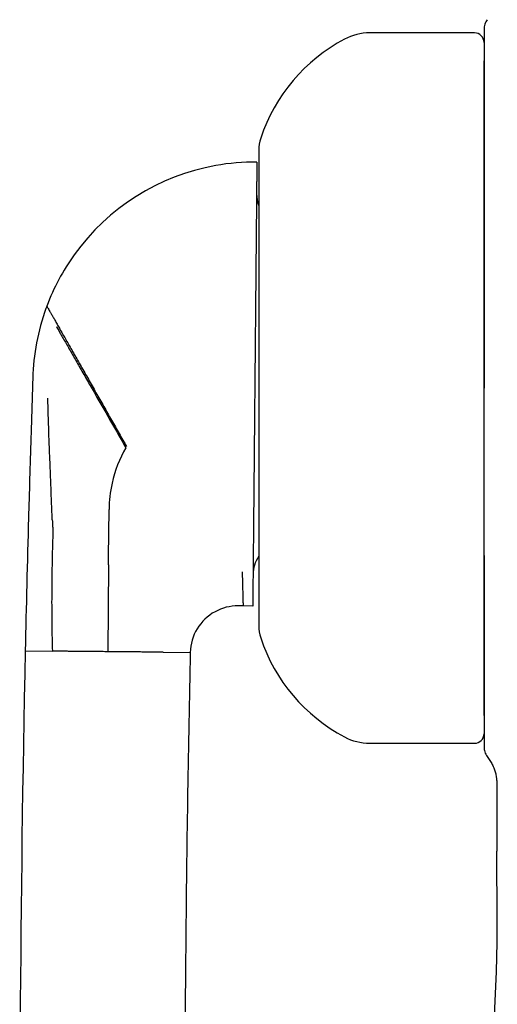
# Model space of a CAD drawing. Header units: millimetres. Extents: x 8 to 968, y 12 to 1099.
# Tile 50 of 73: x 73 to 88, y 940 to 971. Entities that reach past the tile are written whole.
import ezdxf

# ---------------------------------------------------------------- set-up
doc = ezdxf.new("R2010")
doc.units = ezdxf.units.MM

msp = doc.modelspace()

# ---------------------------------------------------------------- linework, layer by layer
at = {"color": 7, "linetype": 'Continuous', "lineweight": 30}
for p, q in [((87.057, 970.279), (83.757, 970.279)), ((73.013, 955.416), (73.001, 954.986)), ((75.525, 953.753), (75.539, 955.246)), ((75.523, 953.503), (75.525, 953.753)), ((75.523, 953.503), (75.498, 950.765)), ((79.764, 952.207), (79.611, 952.209)), ((80.068, 952.204), (79.764, 952.207)), ((72.898, 950.789), (73.752, 950.781)), ((77.243, 950.749), (78.098, 950.741)), ((83.757, 947.879), (87.057, 947.879)), ((87.757, 946.585), (87.757, 944.479))]:
    msp.add_line(p, q, dxfattribs=at)
for centre, radius, start, end in [((83.757, 968.579), 1.7, 90, 117.9351), ((87.057, 969.979), 0.3, 0, 90), ((85.537, 965.222), 5.5, 117.9351, 161.601), ((81.457, 966.579), 1.2, 161.601, 180), ((80.133, 959.204), 7, 100.1463, 144.3668), ((80.133, 959.204), 7, 89.4713, 100.1463), ((81.188, 965.195), 1, 179.4713, 201.4062), ((80.133, 959.204), 7, 144.3668, 159.4312), ((80.133, 959.204), 7, 160.0747, 178.489), ((80.133, 959.204), 7, 159.4312, 160.0747), ((801.848, 934.954), 729.122, 178.079518, 178.188889), ((801.848, 934.954), 729.122, 178.188889, 178.391813), ((79.539, 955.209), 4, 150.1937, 167.4594), ((79.539, 955.209), 4, 167.4594, 179.4713), ((801.848, 934.954), 729.122, 178.425659, 178.75553), ((81.077, 953.195), 1, 145.3433, 179.4713), ((79.597, 950.709), 1.5, 118.5264, 178.7504), ((79.597, 950.709), 1.5, 89.4713, 118.5265), ((81.457, 951.579), 1.2, 180, 198.399), ((85.537, 952.936), 5.5, 198.399, 242.0649), ((858.301, 934.246), 785.578, 178.793344, 180.513419), ((83.757, 949.579), 1.7, 242.0649, 270), ((87.057, 948.179), 0.3, 270, 0)]:
    msp.add_arc(centre, radius, start, end, dxfattribs=at)
for points, knots in [([(87.459, 970.695), (87.444, 970.673), (87.413, 970.628), (87.381, 970.553), (87.361, 970.473), (87.358, 970.419), (87.357, 970.392)], [0, 0, 0, 0, 0.248339, 0.499998, 0.751658, 1, 1, 1, 1]), ([(87.357, 970.392), (87.357, 970.39), (87.357, 970.387), (87.357, 970.358), (87.357, 970.314), (87.357, 970.265), (87.357, 970.22), (87.357, 970.182), (87.357, 970.139), (87.357, 970.094), (87.357, 970.049), (87.357, 970.002), (87.357, 969.951), (87.357, 969.892), (87.357, 969.845), (87.357, 969.813), (87.357, 969.798), (87.357, 969.782), (87.357, 969.767), (87.357, 969.754), (87.357, 969.74), (87.357, 969.723), (87.357, 969.702), (87.357, 969.677), (87.357, 969.652), (87.357, 969.624), (87.357, 969.593), (87.357, 969.565), (87.357, 969.539), (87.357, 969.504), (87.357, 969.46), (87.357, 969.425), (87.357, 969.409)], [0, 0, 0, 0, 0.076856, 0.155663, 0.236676, 0.311421, 0.351092, 0.391925, 0.433934, 0.477136, 0.516452, 0.552023, 0.594923, 0.641063, 0.690446, 0.701746, 0.713203, 0.724818, 0.736589, 0.748518, 0.753396, 0.766365, 0.785524, 0.80128, 0.819645, 0.84062, 0.864205, 0.885781, 0.903775, 0.920918, 0.963675, 1, 1, 1, 1]), ([(87.357, 969.409), (87.357, 969.352), (87.357, 969.239), (87.357, 969.043), (87.357, 968.83), (87.357, 968.597), (87.357, 968.348), (87.357, 968.081), (87.357, 967.796), (87.357, 967.496), (87.357, 967.18), (87.357, 966.848), (87.357, 966.501), (87.357, 966.14), (87.357, 965.766), (87.357, 965.38), (87.357, 964.983), (87.357, 964.576), (87.357, 964.158), (87.357, 963.729), (87.357, 963.289), (87.357, 962.838), (87.357, 962.38), (87.357, 961.919), (87.357, 961.456), (87.357, 960.988), (87.357, 960.517), (87.357, 960.041), (87.357, 959.562), (87.357, 959.24), (87.357, 959.079)], [0, 0, 0, 0, 0.035854, 0.071668, 0.107515, 0.143306, 0.17891, 0.214496, 0.250132, 0.285737, 0.321266, 0.35679, 0.392451, 0.428121, 0.463733, 0.499358, 0.534677, 0.569994, 0.605381, 0.640909, 0.67665, 0.712672, 0.749044, 0.784731, 0.820373, 0.85603, 0.891761, 0.927627, 0.963687, 1, 1, 1, 1]), ([(87.357, 953.803), (87.357, 953.913), (87.357, 954.131), (87.357, 954.466), (87.357, 954.806), (87.357, 955.15), (87.357, 955.505), (87.357, 955.844), (87.357, 956.166), (87.357, 956.466), (87.357, 956.767), (87.357, 957.071), (87.357, 957.377), (87.357, 957.727), (87.357, 958.123), (87.357, 958.562), (87.357, 959.002), (87.357, 959.442), (87.357, 959.886), (87.357, 960.331), (87.357, 960.777), (87.357, 961.219), (87.357, 961.659), (87.357, 962.094), (87.357, 962.524), (87.357, 962.948), (87.357, 963.365), (87.357, 963.775), (87.357, 964.152), (87.357, 964.498), (87.357, 964.814), (87.357, 965.122), (87.357, 965.424), (87.357, 965.719), (87.357, 966.014), (87.357, 966.308), (87.357, 966.598), (87.357, 966.879), (87.357, 967.149), (87.357, 967.406), (87.357, 967.662), (87.357, 967.915), (87.357, 968.164), (87.357, 968.4), (87.357, 968.609), (87.357, 968.794), (87.357, 968.957), (87.357, 969.109), (87.357, 969.248), (87.357, 969.346), (87.357, 969.393), (87.357, 969.402)], [0, 0, 0, 0, 0.019546, 0.039057, 0.058553, 0.078059, 0.097597, 0.117914, 0.134174, 0.150415, 0.166651, 0.182895, 0.19916, 0.215459, 0.238587, 0.261662, 0.284723, 0.307808, 0.330953, 0.354575, 0.378141, 0.401691, 0.425266, 0.448906, 0.472528, 0.496094, 0.519644, 0.543219, 0.566859, 0.586137, 0.605375, 0.624593, 0.643815, 0.663061, 0.682355, 0.703076, 0.723754, 0.744419, 0.765095, 0.785812, 0.805793, 0.828793, 0.851771, 0.874764, 0.897811, 0.917353, 0.936861, 0.956357, 0.975864, 0.995406, 1, 1, 1, 1]), ([(80.257, 966.578), (80.257, 966.579), (80.257, 966.581), (80.257, 966.572), (80.257, 966.553), (80.257, 966.517), (80.257, 966.465), (80.257, 966.393), (80.257, 966.303), (80.257, 966.198), (80.257, 966.08), (80.257, 965.949), (80.257, 965.804), (80.257, 965.65), (80.257, 965.49), (80.257, 965.325), (80.257, 965.149), (80.257, 964.961), (80.257, 964.774), (80.257, 964.59), (80.257, 964.413), (80.257, 964.23), (80.257, 964.041), (80.257, 963.834), (80.257, 963.608), (80.257, 963.363), (80.257, 963.111), (80.257, 962.852), (80.257, 962.562), (80.257, 962.241), (80.257, 961.886), (80.257, 961.523), (80.257, 961.179), (80.257, 960.854), (80.257, 960.552), (80.257, 960.248), (80.257, 959.941), (80.257, 959.634), (80.257, 959.329), (80.257, 959.026), (80.257, 958.724), (80.257, 958.421), (80.257, 958.099), (80.257, 957.76), (80.257, 957.403), (80.257, 957.051), (80.257, 956.71), (80.257, 956.38), (80.257, 956.063), (80.257, 955.752), (80.257, 955.55), (80.257, 955.449)], [0, 0, 0, 0, 0.003393, 0.022828, 0.042284, 0.061794, 0.085167, 0.108494, 0.131829, 0.155228, 0.177273, 0.199281, 0.221297, 0.243367, 0.263123, 0.282844, 0.302564, 0.322317, 0.342737, 0.359177, 0.375598, 0.392021, 0.408464, 0.424947, 0.444435, 0.46388, 0.483315, 0.502772, 0.522281, 0.547152, 0.571966, 0.596788, 0.621685, 0.641589, 0.661448, 0.681295, 0.701165, 0.721092, 0.74058, 0.760025, 0.77946, 0.798917, 0.818426, 0.8418, 0.865127, 0.888462, 0.911861, 0.933912, 0.955922, 0.977936, 1, 1, 1, 1]), ([(80.197, 966.204), (80.197, 966.203), (80.197, 966.201), (80.197, 966.186), (80.197, 966.163), (80.197, 966.13), (80.196, 966.087), (80.196, 966.035), (80.195, 965.973), (80.194, 965.892), (80.193, 965.786), (80.192, 965.648), (80.191, 965.492), (80.19, 965.37), (80.189, 965.31)], [0, 0, 0, 0, 0.073004, 0.146007, 0.219251, 0.292495, 0.3655, 0.438505, 0.511763, 0.58502, 0.688357, 0.791693, 0.895848, 1, 1, 1, 1]), ([(80.189, 965.31), (80.189, 965.255), (80.188, 965.146), (80.186, 964.968), (80.184, 964.783), (80.182, 964.591), (80.181, 964.385), (80.178, 964.165), (80.176, 963.93), (80.174, 963.678), (80.172, 963.413), (80.169, 963.162), (80.167, 962.932), (80.165, 962.726), (80.163, 962.514), (80.161, 962.294), (80.159, 962.067), (80.157, 961.833), (80.155, 961.592), (80.152, 961.346), (80.15, 961.096), (80.148, 960.841), (80.145, 960.581), (80.143, 960.314), (80.14, 960.043), (80.138, 959.765), (80.135, 959.486), (80.134, 959.298), (80.133, 959.204)], [0, 0, 0, 0, 0.049359, 0.098801, 0.143941, 0.18908, 0.234523, 0.279966, 0.326487, 0.373007, 0.419966, 0.466922, 0.499084, 0.531244, 0.56359, 0.595936, 0.628914, 0.661891, 0.695112, 0.728333, 0.761494, 0.794655, 0.828107, 0.86156, 0.89599, 0.930419, 0.96521, 1, 1, 1, 1]), ([(73.579, 961.663), (73.58, 961.662), (73.581, 961.66), (73.592, 961.64), (73.611, 961.607), (73.638, 961.559), (73.673, 961.497), (73.717, 961.42), (73.769, 961.328), (73.829, 961.223), (73.876, 961.139), (73.9, 961.098)], [0, 0, 0, 0, 0.107508, 0.217044, 0.328272, 0.440816, 0.554266, 0.666144, 0.77803, 0.889469, 1, 1, 1, 1]), ([(73.88, 961.016), (73.904, 960.976), (73.95, 960.894), (74.03, 960.755), (74.116, 960.605), (74.209, 960.443), (74.308, 960.269), (74.412, 960.088), (74.519, 959.901), (74.628, 959.711), (74.74, 959.515), (74.856, 959.313), (74.974, 959.107), (75.095, 958.896), (75.217, 958.683), (75.34, 958.468), (75.464, 958.252), (75.587, 958.037), (75.709, 957.823), (75.83, 957.613), (75.949, 957.404), (76.029, 957.266), (76.068, 957.198)], [0, 0, 0, 0, 0.067019, 0.133191, 0.198266, 0.262008, 0.324197, 0.384641, 0.43989, 0.493345, 0.544932, 0.594607, 0.642361, 0.688221, 0.732252, 0.774604, 0.815478, 0.854998, 0.892631, 0.92924, 0.964978, 1, 1, 1, 1]), ([(73.9, 961.098), (73.924, 961.056), (73.971, 960.972), (74.052, 960.829), (74.139, 960.675), (74.234, 960.509), (74.334, 960.331), (74.439, 960.147), (74.546, 959.958), (74.655, 959.765), (74.769, 959.565), (74.885, 959.361), (75.003, 959.151), (75.124, 958.938), (75.246, 958.723), (75.369, 958.506), (75.493, 958.288), (75.615, 958.072), (75.736, 957.859), (75.855, 957.649), (75.973, 957.441), (76.051, 957.303), (76.09, 957.235)], [0, 0, 0, 0, 0.068029, 0.135, 0.200676, 0.26484, 0.327295, 0.387877, 0.44316, 0.496575, 0.54807, 0.597625, 0.645252, 0.690994, 0.734925, 0.777146, 0.817781, 0.856972, 0.894209, 0.930357, 0.965571, 1, 1, 1, 1]), ([(80.133, 959.204), (80.132, 959.111), (80.13, 958.925), (80.128, 958.646), (80.125, 958.367), (80.123, 958.104), (80.12, 957.857), (80.118, 957.6), (80.115, 957.32), (80.113, 957.019), (80.11, 956.747), (80.108, 956.505), (80.106, 956.291), (80.104, 956.081), (80.102, 955.877), (80.1, 955.677), (80.098, 955.482), (80.097, 955.291), (80.095, 955.104), (80.093, 954.923), (80.091, 954.719), (80.089, 954.497), (80.087, 954.26), (80.085, 954.036), (80.083, 953.823), (80.081, 953.622), (80.079, 953.434), (80.078, 953.257), (80.077, 953.151), (80.076, 953.098)], [0, 0, 0, 0, 0.0344258, 0.0690785, 0.1037314, 0.138612, 0.1680597, 0.1975075, 0.2374496, 0.2774234, 0.3173687, 0.3478443, 0.3783202, 0.4086113, 0.4389027, 0.46936, 0.4998176, 0.5307522, 0.5616871, 0.5927676, 0.6238484, 0.6699498, 0.7160524, 0.762539, 0.8090267, 0.8566065, 0.9041872, 0.9520932, 1, 1, 1, 1]), ([(73.654, 957.364), (73.644, 957.621), (73.627, 958.086), (73.616, 958.551), (73.611, 958.758)], [0, 0, 0, 0, 0.554258, 1, 1, 1, 1]), ([(73.75, 954.928), (73.741, 955.15), (73.723, 955.597), (73.699, 956.226), (73.676, 956.816), (73.661, 957.181), (73.654, 957.364)], [0, 0, 0, 0, 0.27496, 0.553582, 0.775368, 1, 1, 1, 1]), ([(80.257, 955.449), (80.257, 955.36), (80.257, 955.182), (80.257, 954.923), (80.257, 954.67), (80.257, 954.423), (80.257, 954.196), (80.257, 953.99), (80.257, 953.805), (80.257, 953.626), (80.257, 953.453), (80.257, 953.277), (80.257, 953.099), (80.257, 952.921), (80.257, 952.753), (80.257, 952.595), (80.257, 952.434), (80.257, 952.274), (80.257, 952.12), (80.257, 951.985), (80.257, 951.876), (80.257, 951.79), (80.257, 951.723), (80.257, 951.669), (80.257, 951.627), (80.257, 951.598), (80.257, 951.581), (80.257, 951.58), (80.257, 951.58)], [0, 0, 0, 0, 0.038501, 0.076929, 0.115349, 0.153825, 0.193603, 0.225633, 0.257627, 0.289623, 0.32166, 0.353773, 0.391742, 0.429628, 0.467493, 0.5054, 0.543411, 0.591867, 0.640211, 0.688572, 0.737079, 0.775859, 0.814551, 0.85322, 0.891933, 0.930755, 0.968724, 1, 1, 1, 1]), ([(73.75, 954.928), (73.752, 954.891), (73.755, 954.817), (73.759, 954.724), (73.766, 954.656), (73.769, 954.598), (73.768, 954.556), (73.767, 954.535)], [0, 0, 0, 0, 0.279156, 0.56034, 0.711116, 0.856562, 1, 1, 1, 1]), ([(73.767, 954.535), (73.761, 954.303), (73.747, 953.838), (73.735, 953.136), (73.729, 952.391), (73.733, 951.606), (73.746, 951.056), (73.752, 950.781)], [0, 0, 0, 0, 0.1859016, 0.3729465, 0.5608081, 0.7811122, 1, 1, 1, 1]), ([(87.357, 948.756), (87.357, 948.799), (87.357, 948.891), (87.357, 949.054), (87.357, 949.239), (87.357, 949.429), (87.357, 949.619), (87.357, 949.807), (87.357, 950.005), (87.357, 950.214), (87.357, 950.432), (87.357, 950.667), (87.357, 950.917), (87.357, 951.184), (87.357, 951.461), (87.357, 951.749), (87.357, 952.042), (87.357, 952.356), (87.357, 952.691), (87.357, 953.052), (87.357, 953.422), (87.357, 953.676), (87.357, 953.803)], [0, 0, 0, 0, 0.048979, 0.104731, 0.160543, 0.216508, 0.262147, 0.307689, 0.353187, 0.398692, 0.444257, 0.489932, 0.538986, 0.587941, 0.636861, 0.685811, 0.734855, 0.782166, 0.836623, 0.891022, 0.945451, 1, 1, 1, 1]), ([(87.357, 953.797), (87.357, 953.725), (87.357, 953.515), (87.357, 953.175), (87.357, 952.778), (87.357, 952.392), (87.357, 952.018), (87.357, 951.657), (87.357, 951.31), (87.357, 950.978), (87.357, 950.662), (87.357, 950.362), (87.357, 950.077), (87.357, 949.81), (87.357, 949.561), (87.357, 949.329), (87.357, 949.115), (87.357, 948.92), (87.357, 948.806), (87.357, 948.749)], [0, 0, 0, 0, 0.030784, 0.090819, 0.150846, 0.211483, 0.272052, 0.332677, 0.393318, 0.453759, 0.514166, 0.574657, 0.63531, 0.695833, 0.756346, 0.81719, 0.878164, 0.939059, 1, 1, 1, 1]), ([(79.735, 953.284), (79.737, 953.211), (79.74, 953.066), (79.746, 952.877), (79.75, 952.71), (79.754, 952.564), (79.757, 952.449), (79.759, 952.358), (79.761, 952.289), (79.763, 952.242), (79.763, 952.212), (79.763, 952.209), (79.764, 952.207)], [0, 0, 0, 0, 0.114923, 0.229802, 0.344258, 0.458107, 0.571135, 0.659131, 0.746155, 0.831984, 0.916601, 1, 1, 1, 1]), ([(80.076, 953.098), (80.076, 953.035), (80.075, 952.907), (80.073, 952.744), (80.072, 952.601), (80.071, 952.481), (80.07, 952.381), (80.069, 952.302), (80.068, 952.246), (80.068, 952.211), (80.068, 952.206), (80.068, 952.204)], [0, 0, 0, 0, 0.109265, 0.218648, 0.328033, 0.438361, 0.548689, 0.661066, 0.773445, 0.886722, 1, 1, 1, 1]), ([(74.381, 950.776), (74.328, 950.776), (74.223, 950.777), (74.087, 950.778), (73.97, 950.779), (73.875, 950.78), (73.801, 950.781), (73.768, 950.781), (73.752, 950.781)], [0, 0, 0, 0, 0.1756393, 0.3489421, 0.5188379, 0.6844272, 0.8449936, 1, 1, 1, 1]), ([(75.498, 950.765), (75.435, 950.766), (75.306, 950.767), (75.114, 950.769), (74.921, 950.771), (74.731, 950.772), (74.549, 950.774), (74.437, 950.775), (74.381, 950.776)], [0, 0, 0, 0, 0.158224, 0.32128, 0.488173, 0.657761, 0.828797, 1, 1, 1, 1]), ([(76.614, 950.755), (76.558, 950.756), (76.447, 950.757), (76.264, 950.758), (76.075, 950.76), (75.882, 950.762), (75.689, 950.764), (75.561, 950.765), (75.498, 950.765)], [0, 0, 0, 0, 0.171203, 0.342239, 0.511827, 0.67872, 0.841776, 1, 1, 1, 1]), ([(77.243, 950.749), (77.227, 950.749), (77.195, 950.75), (77.12, 950.75), (77.025, 950.751), (76.908, 950.752), (76.772, 950.754), (76.667, 950.754), (76.614, 950.755)], [0, 0, 0, 0, 0.155006, 0.315573, 0.481162, 0.651058, 0.824361, 1, 1, 1, 1]), ([(78.098, 950.741), (78.069, 949.274), (78.011, 946.34), (77.956, 941.938), (77.926, 937.85), (77.918, 934.077), (77.924, 930.618), (77.942, 928.312), (77.951, 927.159)], [0, 0, 0, 0, 0.186663, 0.373331, 0.560002, 0.706671, 0.853338, 1, 1, 1, 1]), ([(87.357, 948.749), (87.357, 948.737), (87.357, 948.712), (87.357, 948.67), (87.357, 948.626), (87.357, 948.579), (87.357, 948.534), (87.357, 948.493), (87.357, 948.461), (87.357, 948.44), (87.357, 948.428), (87.357, 948.422), (87.357, 948.417), (87.357, 948.411), (87.357, 948.376), (87.357, 948.315), (87.357, 948.232), (87.357, 948.159), (87.357, 948.089), (87.357, 948.018), (87.357, 947.948), (87.357, 947.886), (87.357, 947.835), (87.357, 947.796), (87.357, 947.771), (87.357, 947.768), (87.357, 947.766)], [0, 0, 0, 0, 0.0270539, 0.0582633, 0.0936283, 0.1243307, 0.1614259, 0.1929566, 0.214922, 0.2327601, 0.2375139, 0.24186, 0.2457985, 0.2493293, 0.2546153, 0.3239958, 0.3886575, 0.4475545, 0.5006996, 0.5659463, 0.6404272, 0.710949, 0.7820972, 0.85691, 0.9294742, 1, 1, 1, 1]), ([(87.357, 947.766), (87.358, 947.739), (87.361, 947.685), (87.381, 947.606), (87.413, 947.53), (87.444, 947.486), (87.459, 947.463)], [0, 0, 0, 0, 0.248342, 0.500003, 0.751662, 1, 1, 1, 1]), ([(87.459, 947.463), (87.488, 947.422), (87.547, 947.34), (87.619, 947.209), (87.677, 947.076), (87.72, 946.944), (87.746, 946.817), (87.757, 946.698), (87.757, 946.621), (87.757, 946.585)], [0, 0, 0, 0, 0.159606, 0.319751, 0.474641, 0.619572, 0.757984, 0.88327, 1, 1, 1, 1]), ([(86.257, 919.479), (86.255, 919.814), (86.25, 920.484), (86.237, 921.487), (86.243, 922.487), (86.27, 923.498), (86.318, 924.518), (86.384, 925.548), (86.473, 926.687), (86.586, 927.932), (86.721, 929.286), (86.863, 930.634), (87, 931.911), (87.13, 933.12), (87.25, 934.263), (87.367, 935.409), (87.478, 936.561), (87.578, 937.719), (87.658, 938.8), (87.715, 939.806), (87.754, 940.733), (87.773, 941.665), (87.776, 942.601), (87.763, 943.539), (87.759, 944.166), (87.757, 944.479)], [0, 0, 0, 0, 0.040103, 0.080132, 0.120036, 0.159757, 0.201154, 0.242329, 0.283274, 0.337792, 0.392025, 0.446062, 0.5, 0.545763, 0.591585, 0.637527, 0.683646, 0.729995, 0.776625, 0.813471, 0.850492, 0.887687, 0.925036, 0.962486, 1, 1, 1, 1])]:
    msp.add_open_spline(points, degree=3, knots=knots, dxfattribs=at)

doc.saveas('drawing.dxf')
